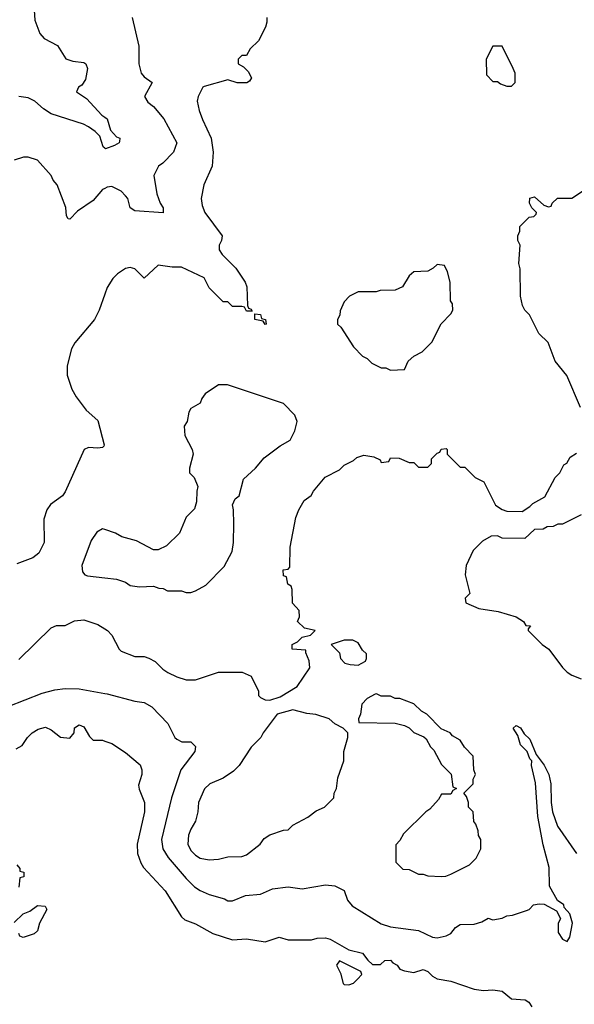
# Model space of a CAD drawing. Header units: inches. Extents: x 2380249 to 2585472, y 382747 to 546448.
# Tile 118 of 256: x 2429634 to 2432021, y 474581 to 478820. Entities that reach past the tile are written whole.
import ezdxf

# ---------------------------------------------------------------- set-up
doc = ezdxf.new("R2010")
doc.units = ezdxf.units.IN
doc.header["$MEASUREMENT"] = 0
doc.layers.add('C4427', color=7, linetype='Continuous')
doc.layers.add('C4437', color=7, linetype='Continuous')

msp = doc.modelspace()

# ---------------------------------------------------------------- linework, layer by layer
at = {"layer": 'C4427', "color": 4}
for points, elevation in [([(2429688.9, 478970), (2429698.9, 478818.9), (2429720.7, 478760.7), (2429739.5, 478739.5), (2429796, 478710), (2429832.3, 478652.3), (2429862, 478642), (2429910, 478635.5), (2429918.8, 478630), (2429925.5, 478610), (2429917.1, 478562.9), (2429901.1, 478538.9), (2429887.3, 478530), (2429878.8, 478510), (2429921.1, 478481.1), (2429986.8, 478410), (2430000, 478400.9)], 64), ([(2430000, 478266.7), (2429992.7, 478272.7), (2429978.7, 478318.7), (2429959.3, 478339.3), (2429930, 478359.6), (2429909, 478370), (2429770, 478414.5), (2429736.3, 478436.3), (2429699, 478470), (2429670, 478483.7), (2429630, 478489.2)], 64), ([(2430000, 478093.8), (2429990, 478088.7), (2429950, 478042), (2429883.4, 477996.6), (2429850, 477962), (2429843.1, 477963.1), (2429835.3, 477975.3), (2429832.5, 478012.5), (2429795.3, 478110), (2429778, 478130), (2429768.9, 478148.9), (2429710, 478215.3), (2429670, 478229), (2429650, 478229), (2429610, 478215.3)], 68), ([(2430000, 477639.2), (2429976, 477570), (2429956, 477530), (2429870.6, 477429.4), (2429857.3, 477402.7), (2429838.8, 477330), (2429838.8, 477290), (2429858, 477230), (2429876.9, 477196.9), (2429919.6, 477139.6), (2429970, 477094), (2429998, 476990), (2429996, 476984), (2429990, 476978), (2429970, 476975.3), (2429930, 476979), (2429912, 476970), (2429830, 476788), (2429818, 476770), (2429767.1, 476732.9), (2429751.3, 476710), (2429738, 476670), (2429738.8, 476570), (2429715.9, 476524.1), (2429690, 476504), (2429622, 476478)], 72), ([(2430000, 476624.8), (2429990, 476628), (2429965.4, 476614.6), (2429942, 476578), (2429902, 476470), (2429903.6, 476443.6), (2429914, 476430), (2429925.4, 476425.4), (2430000, 476417)], 76), ([(2429630, 476066), (2429770, 476202), (2429791.6, 476211.6), (2429830, 476212), (2429870, 476232), (2429910, 476236), (2429970, 476216), (2430000, 476197.4)], 72), ([(2429510, 475834.8), (2429730, 475921), (2429784.7, 475935.3), (2429830, 475941), (2429890, 475938.8), (2430000, 475919.1)], 68), ([(2429618.6, 475681.4), (2429644.7, 475695.3), (2429668, 475730), (2429688, 475750), (2429713.6, 475766.4), (2429745.6, 475774.4), (2429770, 475762.8), (2429810, 475730.8), (2429850, 475727.3), (2429869, 475750), (2429870, 475772), (2429890, 475784.7), (2429910, 475776), (2429934.4, 475734.4), (2429950, 475718), (2429990, 475718), (2430000, 475714.7)], 64), ([(2429622, 475182), (2429634, 475166), (2429634, 475154), (2429652, 475150), (2429652, 475130), (2429634, 475126), (2429630, 475086)], 56), ([(2429610, 474934), (2429649.1, 474970.9), (2429677.5, 474982.5), (2429710, 475006), (2429743.6, 475003.6), (2429750.8, 474990), (2429718.8, 474930), (2429710, 474898), (2429695.9, 474884.1), (2429649, 474869), (2429634.6, 474874.6), (2429630, 474886)], 56)]:
    msp.add_lwpolyline(points, dxfattribs=dict(at, elevation=elevation))
at = {"layer": 'C4437', "color": 4}
for points, elevation in [([(2430118, 478830), (2430146.8, 478706.8), (2430147.3, 478630), (2430156.3, 478590), (2430170, 478574), (2430204.7, 478550), (2430170.8, 478490), (2430185.8, 478465.8), (2430210, 478446), (2430253.8, 478393.8), (2430310.8, 478290), (2430296, 478250), (2430250, 478202), (2430230.9, 478189.1), (2430211.3, 478150), (2430224.7, 478070), (2430238, 478030), (2430251, 478010), (2430251.6, 477988.4), (2430130, 477998), (2430108.7, 478010), (2430099, 478050), (2430090, 478062), (2430070, 478082), (2430030, 478102), (2430010, 478099), (2430000, 478093.8)], 68), ([(2430698, 478830), (2430698, 478810), (2430691.6, 478788.4), (2430662, 478730), (2430625.4, 478694.6), (2430610, 478666), (2430590, 478666), (2430574, 478650), (2430574, 478630), (2430596.9, 478616.9), (2430617.3, 478597.3), (2430631.3, 478570), (2430623.6, 478556.4), (2430610.9, 478549.1), (2430570, 478549), (2430530, 478562), (2430427.5, 478532.5), (2430422, 478530), (2430402, 478490), (2430398, 478470), (2430406, 478430), (2430420.7, 478390), (2430457.3, 478310), (2430466.8, 478250), (2430462.8, 478190), (2430426.8, 478110), (2430414.8, 478050), (2430419.8, 478019.8), (2430430.6, 477990.6), (2430504.7, 477890), (2430502, 477870), (2430492, 477850), (2430492, 477830), (2430504.7, 477810), (2430564.7, 477750), (2430604.7, 477690), (2430611.3, 477670), (2430614, 477590), (2430618, 477578), (2430630, 477574), (2430634, 477566), (2430610, 477566), (2430602, 477582), (2430590, 477586), (2430550, 477586), (2430530, 477606), (2430510, 477606), (2430450, 477666), (2430428.4, 477708.4), (2430330, 477755.3), (2430290, 477755.3), (2430230, 477764), (2430170, 477708), (2430130, 477748), (2430110, 477754), (2430090, 477748.7), (2430054.4, 477725.6), (2430034.4, 477705.6), (2430010, 477668), (2430000, 477639.2)], 72), ([(2430000, 478400.9), (2430010, 478394), (2430025.2, 478345.2), (2430050, 478316.3), (2430064.7, 478310), (2430063.6, 478296.4), (2430062, 478290), (2430041.6, 478278.4), (2430003.7, 478263.7), (2430000, 478266.7)], 64), ([(2432048, 477150), (2431988.9, 477288.9), (2431938, 477350), (2431908, 477430), (2431868, 477470), (2431828, 477550), (2431808, 477570), (2431798, 477590), (2431788.7, 477630), (2431788.4, 477748.4), (2431782, 477770), (2431788, 477850), (2431778, 477870), (2431778, 477890), (2431786, 477910), (2431786, 477930), (2431826, 477970), (2431847.3, 477972.7), (2431856.4, 477983.6), (2431858, 477990), (2431838, 478010), (2431828, 478030), (2431830, 478052), (2431850, 478058), (2431890, 478022), (2431910, 478014), (2431922, 478018), (2431926, 478030), (2431948.4, 478051.6), (2432010, 478052), (2432090, 478104.7)], 72), ([(2430000, 476417), (2430050, 476411.3), (2430090, 476398), (2430110, 476384.7), (2430150, 476378), (2430210, 476382), (2430232.7, 476372.7), (2430251.6, 476371.6), (2430270, 476362), (2430330, 476362), (2430350, 476354), (2430370, 476354), (2430390, 476362), (2430434.6, 476385.4), (2430514.6, 476465.4), (2430548, 476530), (2430554, 476570), (2430555.3, 476650), (2430554, 476710), (2430549.1, 476730.9), (2430562, 476758), (2430578, 476770), (2430597.2, 476842.8), (2430648.7, 476890), (2430685.6, 476934.4), (2430754.6, 476985.4), (2430798, 477010), (2430818, 477050), (2430828, 477090), (2430818, 477118), (2430770, 477168), (2430528.4, 477248.4), (2430490, 477248), (2430432, 477210), (2430418, 477190), (2430410.7, 477169.3), (2430370, 477146), (2430362, 477130), (2430354, 477090), (2430342, 477070), (2430344.7, 477030), (2430376, 476970), (2430381, 476950), (2430364.7, 476890), (2430364.7, 476870), (2430384.7, 476850), (2430401, 476810), (2430396, 476790), (2430395.3, 476744.7), (2430386, 476714), (2430350, 476678), (2430322, 476610), (2430265.4, 476554.6), (2430230, 476538), (2430210, 476538), (2430136.5, 476576.5), (2430073.6, 476593.6), (2430046, 476610), (2430000, 476624.8)], 76), ([(2430000, 476197.4), (2430012, 476190), (2430030.9, 476170.9), (2430062, 476110), (2430070, 476102), (2430130, 476078), (2430170, 476078), (2430190, 476071.3), (2430216.8, 476056.8), (2430250, 476024.7), (2430272, 476010), (2430310.9, 475990.9), (2430350, 475978), (2430390, 475978), (2430490, 476011.3), (2430591.1, 476011.1), (2430630, 475994), (2430662, 475930), (2430662, 475910), (2430670, 475902), (2430690, 475892), (2430710, 475891.3), (2430755.6, 475904.4), (2430828.7, 475950), (2430882, 476030), (2430880.4, 476060.4), (2430866, 476094), (2430866, 476106), (2430806, 476110), (2430806, 476130), (2430830, 476142), (2430850, 476162), (2430886, 476170), (2430906, 476190), (2430860.2, 476200.2), (2430829.1, 476229.1), (2430838, 476250), (2430836.4, 476276.4), (2430808.4, 476308.4), (2430807.3, 476367.3), (2430802, 476382), (2430788, 476390), (2430782, 476422), (2430770, 476426), (2430768, 476452), (2430790, 476454), (2430796.4, 476463.6), (2430798, 476550), (2430823.1, 476676.9), (2430835.3, 476710), (2430858, 476750), (2430888.4, 476771.6), (2430898, 476790), (2430948.9, 476851.1), (2431010, 476882), (2431030, 476902), (2431070, 476922), (2431084.7, 476935.3), (2431114.6, 476945.4), (2431158.8, 476938.8), (2431184.7, 476924.7), (2431190, 476914), (2431222, 476918), (2431230, 476934), (2431267.3, 476932.7), (2431310, 476914), (2431330, 476914), (2431350, 476894), (2431390, 476894), (2431406, 476910), (2431406, 476930), (2431430, 476954), (2431442, 476958), (2431448, 476972), (2431470, 476974), (2431474, 476970), (2431474, 476950), (2431530, 476894), (2431550, 476894), (2431594, 476850), (2431631.1, 476831.1), (2431682, 476730), (2431710, 476711.3), (2431730, 476704.7), (2431796.4, 476703.6), (2431830, 476724.7), (2431842, 476738), (2431894.6, 476765.4), (2431938, 476850), (2431958, 476870), (2431976.4, 476903.6), (2431988.4, 476911.6), (2432003.1, 476936.9), (2432030, 476954)], 72), ([(2432050.9, 476689.1), (2431970, 476648), (2431950, 476648), (2431930, 476638), (2431903.6, 476636.4), (2431887.3, 476627.3), (2431850, 476626), (2431807.3, 476587.3), (2431710, 476588), (2431690, 476598), (2431663.6, 476596.4), (2431625.4, 476574.6), (2431585.4, 476534.6), (2431556, 476470), (2431551, 476430), (2431572, 476350), (2431551.3, 476330), (2431554, 476310), (2431610, 476284.9), (2431692.8, 476272.8), (2431771.3, 476250), (2431802, 476230), (2431812, 476212), (2431832, 476210), (2431822, 476198), (2431822, 476190), (2431882, 476130), (2431910.8, 476110.8), (2431970, 476031.3), (2431990, 476011.3), (2432010, 475998), (2432050, 475982)], 72), ([(2430000, 475919.1), (2430010, 475917.3), (2430130, 475886), (2430170, 475881), (2430202, 475862), (2430272, 475790), (2430302, 475730), (2430310, 475722), (2430331.3, 475711.3), (2430370.6, 475710.6), (2430390.8, 475690.8), (2430387.3, 475670), (2430326.8, 475590), (2430287.3, 475470), (2430243.8, 475290), (2430250.5, 475250), (2430273.5, 475213.5), (2430350, 475122.8), (2430386.6, 475086.6), (2430410, 475070.8), (2430450, 475054), (2430514.8, 475034.8), (2430530, 475026), (2430550, 475026), (2430606, 475050), (2430670, 475056), (2430722, 475078), (2430790, 475086.8), (2430850, 475078.8), (2430950, 475096), (2430990, 475090.8), (2431030.7, 475070.7), (2431044.7, 475030), (2431064.5, 475004.5), (2431190, 474927.7), (2431230, 474914), (2431350, 474898.8), (2431410, 474870.8), (2431430, 474867.3), (2431470, 474876), (2431490, 474886), (2431510, 474911.3), (2431530, 474924.7), (2431590, 474926), (2431623.1, 474936.9), (2431650, 474952), (2431670, 474944.7), (2431710, 474952), (2431730, 474962), (2431754.6, 474965.4), (2431814.6, 474985.4), (2431826, 474990), (2431846, 475010), (2431870, 475014), (2431891.6, 475011.6), (2431943.6, 474983.6), (2431962, 474950), (2431951.6, 474928.4), (2431951.3, 474890), (2431970, 474862), (2431990, 474852), (2432002, 474870), (2432012.7, 474930), (2432002, 474970), (2431978, 474998), (2431975.3, 475010), (2431948, 475028), (2431914, 475090), (2431912.7, 475170), (2431887.2, 475267.2), (2431864.5, 475390), (2431854.5, 475534.5), (2431837.2, 475610), (2431838, 475630), (2431830, 475638), (2431818, 475670), (2431790, 475698), (2431778, 475738), (2431758, 475770), (2431770, 475782), (2431790, 475772), (2431805.4, 475745.4), (2431830, 475722), (2431856.9, 475656.9), (2431890.9, 475610.9), (2431910.8, 475570.8), (2431920.5, 475530), (2431920.7, 475450), (2431926.8, 475410), (2431948.5, 475348.5), (2432030, 475231)], 68), ([(2430000, 475714.7), (2430030, 475704.7), (2430090, 475664.7), (2430152.1, 475612.1), (2430159.3, 475590), (2430159.3, 475570), (2430144.9, 475524.9), (2430147.5, 475507.5), (2430170.4, 475450.4), (2430170.4, 475410.4), (2430139.1, 475270), (2430140.7, 475230), (2430154.8, 475190), (2430166.8, 475170), (2430260.7, 475070), (2430330, 474958), (2430345.2, 474945.2), (2430390, 474927.3), (2430465.8, 474885.8), (2430550, 474858.8), (2430610, 474862.8), (2430690, 474850.8), (2430750, 474870.8), (2430790, 474858), (2430890, 474858), (2430914.6, 474865.4), (2430950, 474866.8), (2430970, 474861), (2431050, 474816), (2431110, 474802), (2431131.6, 474771.6), (2431152.7, 474752.7), (2431187.3, 474752.7), (2431206, 474770), (2431230, 474770.8), (2431239.6, 474759.6), (2431258, 474750), (2431270, 474732), (2431290, 474724.7), (2431330, 474718), (2431370.7, 474730.7), (2431390, 474722), (2431410, 474702), (2431430, 474691.3), (2431490, 474681), (2431590, 474646.8), (2431630, 474640.7), (2431670, 474642.8), (2431710, 474638), (2431750, 474604.7), (2431810, 474601), (2431824.7, 474590), (2431838, 474570)], 64)]:
    msp.add_lwpolyline(points, dxfattribs=dict(at, elevation=elevation))
for points, elevation in [([(2431710, 478706), (2431670, 478706), (2431642, 478650), (2431643.6, 478583.6), (2431670, 478554), (2431690, 478554), (2431703.6, 478543.6), (2431730, 478534), (2431750, 478534), (2431766, 478550), (2431766, 478590), (2431758, 478610)], 76), ([(2431430, 477766), (2431414, 477750), (2431390, 477738), (2431330, 477735.3), (2431310, 477718), (2431282, 477670), (2431250, 477655.3), (2431186, 477654), (2431168.4, 477648.4), (2431090, 477648), (2431054, 477630), (2431030, 477606), (2431012.7, 477567.3), (2431011.6, 477548.4), (2431002, 477530), (2431002, 477510), (2431016, 477496), (2431070, 477412), (2431110, 477372), (2431130, 477362), (2431150, 477342), (2431190, 477322), (2431210, 477322), (2431230, 477312), (2431290, 477314), (2431306, 477350), (2431330, 477372), (2431366, 477390), (2431408.4, 477431.6), (2431448.4, 477511.6), (2431490, 477554), (2431498, 477570), (2431496.4, 477596.4), (2431488, 477610), (2431486, 477690), (2431474.6, 477734.6), (2431462, 477762)], 76), ([(2430690, 477508), (2430682, 477522), (2430646, 477530), (2430646, 477554), (2430670, 477551.3), (2430674, 477534), (2430692, 477530), (2430694, 477510)], 72), ([(2431030, 476148.7), (2430974, 476130), (2431010, 476094), (2431014, 476070), (2431034, 476050), (2431056.4, 476043.6), (2431090, 476042), (2431122, 476058), (2431126, 476070), (2431126, 476090), (2431110, 476106), (2431090, 476138), (2431068.4, 476148.4)], 72), ([(2431170, 475918), (2431163.6, 475916.4), (2431130, 475898), (2431106.8, 475873.2), (2431101, 475830), (2431092, 475810), (2431094, 475794), (2431250, 475792), (2431290, 475782), (2431310, 475772), (2431330, 475752), (2431372.7, 475732.7), (2431383.6, 475723.6), (2431402, 475690), (2431416, 475676), (2431450, 475614), (2431491.6, 475571.6), (2431498, 475518), (2431514, 475510), (2431498, 475502), (2431490, 475486), (2431450, 475486), (2431436.9, 475463.1), (2431398.8, 475421.2), (2431382, 475410), (2431285.4, 475314.6), (2431270, 475286), (2431252.7, 475267.3), (2431252.7, 475192.7), (2431283.6, 475163.6), (2431310, 475162), (2431350, 475142), (2431370, 475142), (2431390, 475134), (2431450, 475132), (2431467.3, 475132.7), (2431490, 475142), (2431570, 475182), (2431598, 475210), (2431618, 475250), (2431618, 475290), (2431608.4, 475308.4), (2431607.3, 475327.3), (2431596.4, 475356.4), (2431588.4, 475368.4), (2431586, 475410), (2431566, 475430), (2431566, 475450), (2431556.4, 475476.4), (2431546, 475490), (2431586, 475530), (2431586, 475550), (2431595.3, 475570), (2431588, 475590), (2431586, 475650), (2431548.7, 475688.7), (2431530, 475718), (2431496.4, 475736.4), (2431486, 475750), (2431447.3, 475767.3), (2431386, 475830), (2431363.1, 475843.1), (2431330, 475875.3), (2431270, 475898), (2431250, 475898), (2431230, 475908), (2431190, 475908)], 72), ([(2430810, 475849), (2430742, 475830), (2430682, 475750), (2430672, 475730), (2430630, 475688), (2430578, 475610), (2430554.4, 475585.6), (2430510, 475555.3), (2430452, 475530), (2430430, 475508.7), (2430402.8, 475450), (2430401, 475410), (2430391, 475370), (2430370, 475335.3), (2430360.7, 475310), (2430357.3, 475270), (2430370, 475242.8), (2430390, 475222.8), (2430410, 475210.8), (2430450, 475202.8), (2430490, 475206), (2430530, 475216), (2430590, 475218), (2430610, 475224.7), (2430669.1, 475270.9), (2430685.6, 475294.4), (2430710, 475311.3), (2430770, 475331.3), (2430790, 475332), (2430810, 475352), (2430873.6, 475386.4), (2430910, 475414), (2430946, 475430), (2430986, 475470), (2430988, 475490), (2430998, 475510), (2431003.1, 475556.9), (2431028.7, 475630), (2431028.7, 475670), (2431046, 475730), (2431046, 475750), (2431026, 475770), (2430990, 475788), (2430966, 475810), (2430908.4, 475828.4), (2430870, 475832.7)], 72), ([(2431010, 474768), (2430998, 474750), (2431014.8, 474714.8), (2431026.8, 474670), (2431030, 474666), (2431050, 474664.7), (2431070, 474672), (2431088, 474690), (2431106, 474710), (2431102, 474722)], 64)]:
    msp.add_lwpolyline(points, close=True, dxfattribs=dict(at, elevation=elevation))

doc.saveas('drawing.dxf')
